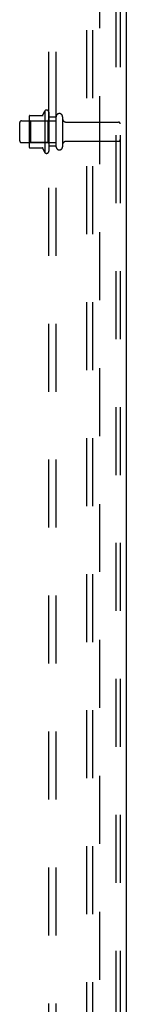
# Model space of a CAD drawing. Header units: inches. Extents: x 0 to 212, y 0 to 138.
# Tile 248 of 256: x 121.67 to 123.5, y 53.32 to 70.25. Entities that reach past the tile are written whole.
import ezdxf

# ---------------------------------------------------------------- set-up
doc = ezdxf.new("R2010")
doc.units = ezdxf.units.IN
doc.header["$LTSCALE"] = 11.6875
doc.header["$MEASUREMENT"] = 0
doc.linetypes.add('HIDDEN', pattern=[0.2, 0.1, -0.1])
doc.layers.get('0').update_dxf_attribs({"linetype": 'CONTINUOUS'})
doc.layers.add('DEFAULT_2', color=8, linetype='HIDDEN')
doc.layers.add('SUBPANEL', color=7, linetype='CONTINUOUS')

msp = doc.modelspace()

# ---------------------------------------------------------------- linework, layer by layer
at = {"color": 3, "linetype": 'Continuous'}
msp.add_line((123.502, 101.393), (123.502, 38.425), dxfattribs=at)
at = {"layer": 'DEFAULT_2', "color": 8, "linetype": 'HIDDEN'}
for p, q in [((122.822, 38.508), (122.822, 101.018)), ((122.926, 38.508), (122.926, 101.018)), ((123.324, 100.988), (123.324, 38.538)), ((123.398, 100.988), (123.398, 38.538)), ((121.837, 68.576), (121.837, 68.065)), ((121.847, 68.598), (122.075, 68.598)), ((122.103, 68.677), (122.103, 67.965)), ((122.173, 68.655), (122.173, 67.987)), ((122.298, 68.063), (122.298, 68.578)), ((122.408, 68.578), (122.408, 68.063)), ((121.673, 68.163), (121.673, 68.478)), ((121.703, 68.508), (122.298, 68.508)), ((121.857, 68.504), (121.837, 68.524)), ((122.153, 68.504), (121.857, 68.504)), ((121.857, 68.504), (121.857, 68.137)), ((122.153, 68.504), (122.173, 68.524)), ((122.153, 68.504), (122.153, 68.137)), ((122.47, 68.486), (123.368, 68.486)), ((121.703, 68.133), (122.298, 68.133)), ((121.857, 68.137), (121.837, 68.117)), ((122.153, 68.137), (121.857, 68.137)), ((122.153, 68.137), (122.173, 68.117)), ((122.47, 68.156), (123.368, 68.156)), ((121.847, 68.043), (122.075, 68.043))]:
    msp.add_line(p, q, dxfattribs=at)
for centre, radius, start, end in [((121.847, 68.588), 0.01, 90, 174.8062), ((121.978, 68.576), 0.141, 174.7919, 180), ((122.056, 68.608), 0.01, 270, 336.0321), ((122.703, 68.321), 0.698, 149.3369, 156.0321), ((122.134, 68.655), 0.0384, 0, 145.5503), ((122.353, 68.578), 0.055, 0, 180), ((121.703, 68.478), 0.03, 90, 180), ((122.47, 68.548), 0.0625, 180, 270), ((123.368, 68.456), 0.03, 0, 90), ((121.703, 68.163), 0.03, 180, 270), ((121.978, 68.065), 0.141, 180, 185.2081), ((121.847, 68.053), 0.01, 185.1938, 270), ((122.353, 68.063), 0.055, 180, 360), ((122.47, 68.093), 0.0625, 90, 180), ((123.368, 68.186), 0.03, 270, 360), ((122.056, 68.033), 0.01, 23.9679, 90), ((122.703, 68.321), 0.698, 203.9679, 210.6631), ((122.134, 67.987), 0.0384, 214.4497, 360)]:
    msp.add_arc(centre, radius, start, end, dxfattribs=at)
at = {"layer": 'SUBPANEL', "color": 8, "linetype": 'HIDDEN'}
for p, q in [((122.173, 40.477), (122.173, 96.165)), ((122.298, 40.477), (122.298, 96.165)), ((123.048, 46.727), (123.048, 89.915)), ((122.298, 68.571), (122.173, 68.571)), ((122.298, 68.071), (122.173, 68.071))]:
    msp.add_line(p, q, dxfattribs=at)

doc.saveas('drawing.dxf')
